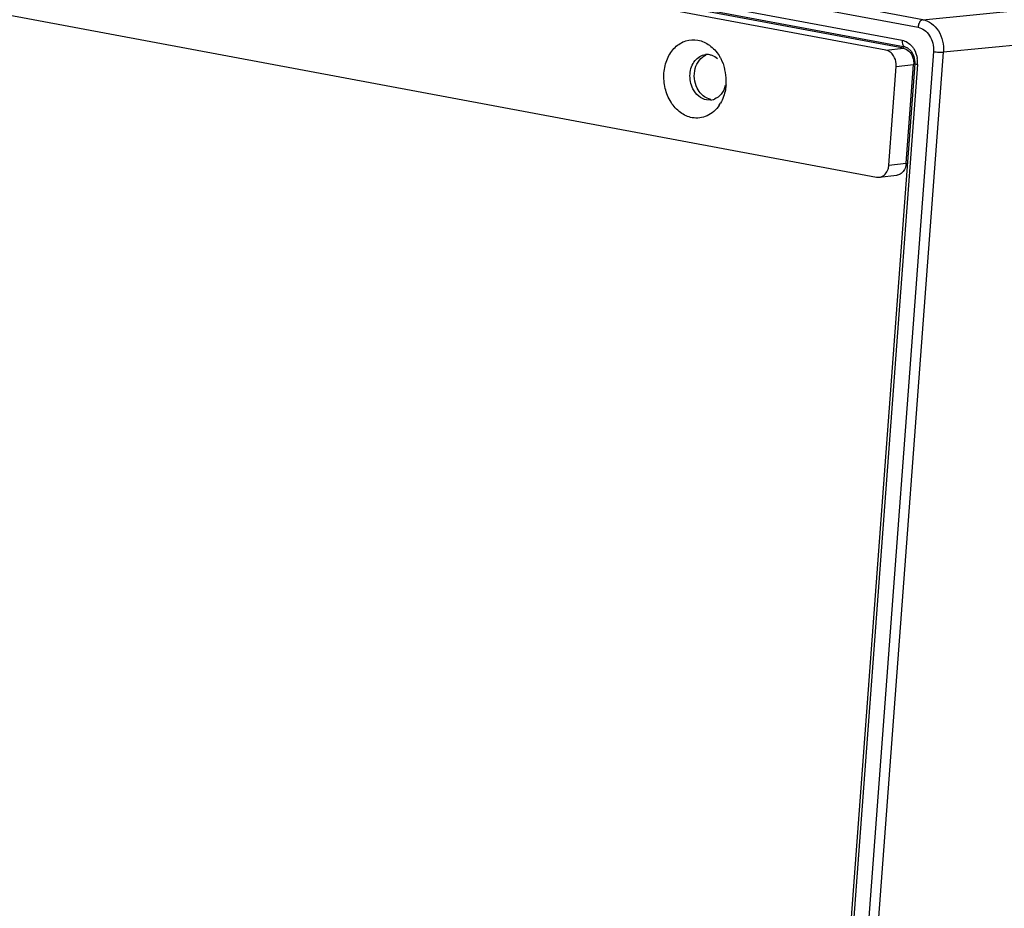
# Model space of a CAD drawing. Header units: millimetres. Extents: x 19192 to 20904, y 1507 to 2734.
# Tile 38 of 80: x 19969 to 20038, y 1650 to 1712. Entities that reach past the tile are written whole.
import ezdxf

# ---------------------------------------------------------------- set-up
doc = ezdxf.new("R2010")
doc.units = ezdxf.units.MM
doc.layers.add('02___PRT_ALL_AXES', color=7, linetype='Continuous')

msp = doc.modelspace()

# ---------------------------------------------------------------- linework, layer by layer
at = {"color": 7, "linetype": 'Continuous'}
for p, q in [((20032.609, 1711.732), (19200.409, 1867.363)), ((19200.062, 1866.834), (20032.262, 1711.202)), ((19201.01, 1865.538), (20031.15, 1710.292)), ((19201.223, 1865.083), (20031.363, 1709.837)), ((20030.021, 1709.596), (19617.197, 1786.799)), ((20031.24, 1709.74), (19618.416, 1786.943)), ((19616.535, 1777.921), (20029.359, 1700.718)), ((20032.609, 1711.732), (20065.359, 1714.898)), ((20066.791, 1712.63), (20034.04, 1709.464)), ((20033.336, 1709.501), (20026.491, 1617.715)), ((20027.195, 1617.678), (20034.04, 1709.464)), ((20030.021, 1709.596), (20031.24, 1709.74)), ((20031.363, 1709.837), (20031.363, 1709.837)), ((20031.363, 1709.837), (20031.536, 1709.772)), ((20032.029, 1708.665), (20025.348, 1619.083)), ((20032.223, 1708.592), (20025.542, 1619.009)), ((20030.737, 1708.462), (20031.956, 1708.606)), ((20031.441, 1701.701), (20031.956, 1708.606)), ((20030.222, 1701.557), (20030.737, 1708.462)), ((20017.768, 1706.112), (20017.463, 1706.123)), ((20030.222, 1701.557), (20031.441, 1701.701)), ((20029.359, 1700.718), (20029.553, 1700.712)), ((20029.55, 1700.711), (20030.769, 1700.856))]:
    msp.add_line(p, q, dxfattribs=at)
for points in [[(20031.536, 1709.772), (20031.79, 1709.54), (20031.968, 1709.188)], [(20031.968, 1709.188), (20032.033, 1708.768), (20032.029, 1708.665)]]:
    msp.add_lwpolyline(points, dxfattribs=at)
for centre, radius, start, end in [((20017.512, 1708.28), 1.016, 88.63573, 96.7336), ((20017.511, 1708.28), 1.016, 79.41475, 88.62335), ((20031.119, 1709.094), 0.657, 74.46717, 79.38431), ((20030.33, 1708.73), 1.898, 358.23984, 8.55877), ((20030.384, 1708.729), 1.844, 355.74836, 358.22663), ((20015.448, 1707.457), 3.396, 12.88877, 14.31686), ((20015.358, 1707.438), 3.488, 0.67398, 12.85763), ((20015.465, 1707.438), 3.381, 355.74109, 359.15824), ((20015.404, 1707.439), 3.442, 359.15167, 0.6722), ((20017.649, 1707.121), 1.016, 276.74693, 286.42017), ((20017.649, 1707.12), 1.014, 286.431, 291.57877), ((20016.252, 1707.174), 2.544, 325.85599, 329.73711)]:
    msp.add_arc(centre, radius, start, end, dxfattribs=at)
for points, knots in [([(20032.609, 1711.732), (20032.566, 1711.728), (20032.444, 1711.671), (20032.314, 1711.478), (20032.269, 1711.299), (20032.262, 1711.202)], [0, 0, 0, 0, 0.193637, 0.565262, 1, 1, 1, 1]), ([(20032.609, 1711.732), (20032.822, 1711.692), (20033.25, 1711.494), (20033.729, 1710.952), (20034.018, 1710.246), (20034.06, 1709.723), (20034.04, 1709.464)], [0, 0, 0, 0, 0.223876, 0.468619, 0.731358, 1, 1, 1, 1]), ([(20032.262, 1711.202), (20032.421, 1711.169), (20032.743, 1711.025), (20033.101, 1710.617), (20033.319, 1710.087), (20033.349, 1709.696), (20033.336, 1709.501)], [0, 0, 0, 0, 0.223539, 0.46831, 0.731252, 1, 1, 1, 1]), ([(20016.464, 1704.88), (20016.172, 1704.935), (20015.584, 1705.208), (20014.926, 1705.952), (20014.528, 1706.925), (20014.44, 1707.99), (20014.673, 1709.003), (20015.207, 1709.825), (20015.988, 1710.322), (20016.591, 1710.357), (20016.868, 1710.305)], [0, 0, 0, 0, 0.115735, 0.242474, 0.378624, 0.517794, 0.652218, 0.776321, 0.890019, 1, 1, 1, 1]), ([(20016.868, 1710.305), (20017.161, 1710.251), (20017.748, 1709.978), (20018.17, 1709.499), (20018.344, 1709.224)], [0, 0, 0, 0, 0.47731, 1, 1, 1, 1]), ([(20031.15, 1710.292), (20031.146, 1710.237), (20031.149, 1710.132), (20031.187, 1709.99), (20031.257, 1709.882), (20031.328, 1709.844), (20031.363, 1709.837)], [0, 0, 0, 0, 0.304572, 0.576869, 0.804993, 1, 1, 1, 1]), ([(20031.15, 1710.292), (20031.279, 1710.268), (20031.538, 1710.163), (20031.743, 1709.977), (20031.834, 1709.869)], [0, 0, 0, 0, 0.481693, 1, 1, 1, 1]), ([(20031.834, 1709.869), (20031.882, 1709.811), (20032.065, 1709.555), (20032.172, 1709.248), (20032.207, 1709.013)], [0, 0, 0, 0, 0.242295, 1, 1, 1, 1]), ([(20016.666, 1708.869), (20016.758, 1708.983), (20016.976, 1709.178), (20017.255, 1709.273), (20017.393, 1709.289)], [0, 0, 0, 0, 0.513302, 1, 1, 1, 1]), ([(20017.698, 1709.279), (20017.745, 1709.27), (20017.939, 1709.22), (20018.117, 1709.117), (20018.234, 1709.02)], [0, 0, 0, 0, 0.241299, 1, 1, 1, 1]), ([(20018.344, 1709.224), (20018.388, 1709.154), (20018.556, 1708.862), (20018.676, 1708.543), (20018.739, 1708.297)], [0, 0, 0, 0, 0.245463, 1, 1, 1, 1]), ([(20030.558, 1709.203), (20030.495, 1709.303), (20030.341, 1709.477), (20030.128, 1709.576), (20030.021, 1709.596)], [0, 0, 0, 0, 0.522689, 1, 1, 1, 1]), ([(20030.737, 1708.462), (20030.742, 1708.527), (20030.741, 1708.783), (20030.66, 1709.041), (20030.558, 1709.203)], [0, 0, 0, 0, 0.253394, 1, 1, 1, 1]), ([(20031.295, 1709.727), (20031.343, 1709.714), (20031.537, 1709.637), (20031.692, 1709.481), (20031.777, 1709.347)], [0, 0, 0, 0, 0.236864, 1, 1, 1, 1]), ([(20031.777, 1709.347), (20031.794, 1709.32), (20031.857, 1709.21), (20031.902, 1709.088), (20031.924, 1708.995)], [0, 0, 0, 0, 0.245253, 1, 1, 1, 1]), ([(20033.336, 1709.501), (20033.459, 1709.478), (20033.693, 1709.456), (20033.93, 1709.45), (20034.04, 1709.464)], [0, 0, 0, 0, 0.529909, 1, 1, 1, 1]), ([(20016.52, 1706.902), (20016.362, 1707.216), (20016.223, 1707.92), (20016.458, 1708.611), (20016.666, 1708.869)], [0, 0, 0, 0, 0.51449, 1, 1, 1, 1]), ([(20032.223, 1708.592), (20032.175, 1708.601), (20032.111, 1708.616), (20032.047, 1708.641), (20032.029, 1708.658), (20032.029, 1708.665)], [0, 0, 0, 0, 0.699446, 0.899129, 1, 1, 1, 1]), ([(20018.786, 1707.12), (20018.729, 1706.908), (20018.549, 1706.52), (20018.206, 1706.249), (20018.022, 1706.176)], [0, 0, 0, 0, 0.525785, 1, 1, 1, 1]), ([(20018.837, 1707.187), (20018.828, 1707.07), (20018.771, 1706.621), (20018.618, 1706.182), (20018.449, 1705.892)], [0, 0, 0, 0, 0.258647, 1, 1, 1, 1]), ([(20017.463, 1706.123), (20017.268, 1706.159), (20016.876, 1706.359), (20016.618, 1706.705), (20016.52, 1706.902)], [0, 0, 0, 0, 0.474187, 1, 1, 1, 1]), ([(20018.357, 1705.746), (20018.147, 1705.436), (20017.712, 1705.037), (20017, 1704.835), (20016.638, 1704.847), (20016.464, 1704.88)], [0, 0, 0, 0, 0.512847, 0.756819, 1, 1, 1, 1]), ([(20031.441, 1701.701), (20031.426, 1701.497), (20031.325, 1701.192), (20031.035, 1700.928), (20030.859, 1700.867), (20030.772, 1700.856)], [0, 0, 0, 0, 0.531586, 0.772234, 1, 1, 1, 1]), ([(20029.553, 1700.712), (20029.676, 1700.727), (20029.927, 1700.842), (20030.08, 1701.066), (20030.134, 1701.191)], [0, 0, 0, 0, 0.476125, 1, 1, 1, 1]), ([(20030.134, 1701.191), (20030.146, 1701.219), (20030.191, 1701.337), (20030.215, 1701.462), (20030.222, 1701.557)], [0, 0, 0, 0, 0.244943, 1, 1, 1, 1])]:
    msp.add_open_spline(points, degree=3, knots=knots, dxfattribs=at)
msp.add_open_spline([(20031.924, 1708.995), (20031.955, 1708.868), (20031.966, 1708.736), (20031.956, 1708.606)], degree=3, dxfattribs=at)
at = {"layer": '02___PRT_ALL_AXES', "color": 7, "linetype": 'Continuous'}
for points, knots in [([(20016.68, 1708.318), (20016.736, 1708.529), (20016.917, 1708.918), (20017.26, 1709.189), (20017.443, 1709.261)], [0, 0, 0, 0, 0.52578, 1, 1, 1, 1]), ([(20016.824, 1706.937), (20016.719, 1707.148), (20016.586, 1707.611), (20016.62, 1708.091), (20016.68, 1708.318)], [0, 0, 0, 0, 0.500719, 1, 1, 1, 1]), ([(20017.231, 1706.417), (20017.19, 1706.451), (20017.028, 1706.602), (20016.9, 1706.788), (20016.824, 1706.937)], [0, 0, 0, 0, 0.241839, 1, 1, 1, 1]), ([(20017.767, 1706.159), (20017.72, 1706.167), (20017.526, 1706.218), (20017.348, 1706.321), (20017.231, 1706.417)], [0, 0, 0, 0, 0.241296, 1, 1, 1, 1])]:
    msp.add_open_spline(points, degree=3, knots=knots, dxfattribs=at)

doc.saveas('drawing.dxf')
